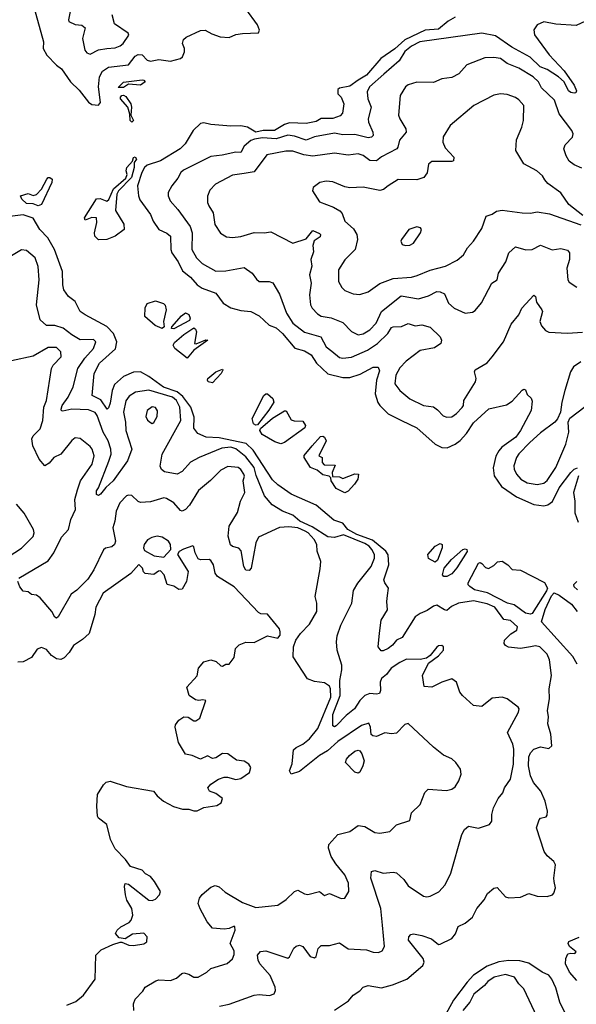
# Model space of a CAD drawing. Extents: x 1839239 to 1929705, y 762242 to 910352.
# Tile 254 of 256: x 1887094 to 1890418, y 851613 to 857486. Entities that reach past the tile are written whole.
import ezdxf

# ---------------------------------------------------------------- set-up
doc = ezdxf.new("R2010")
doc.units = 0

msp = doc.modelspace()

# ---------------------------------------------------------------- linework, layer by layer
at = {"layer": '0CON10XD'}
for points in [[(1887181.1, 857555), (1887235.8, 857355), (1887234.4, 857315), (1887257.5, 857275), (1887313.9, 857215), (1887343.2, 857193.2), (1887397.1, 857115), (1887450, 857065), (1887505, 856994.4), (1887525, 856980), (1887564.2, 856975.8), (1887576.8, 856993.2), (1887564.8, 857085), (1887570.6, 857145), (1887589.9, 857180.1), (1887625, 857202.4), (1887745, 857216.2), (1887785, 857269.4), (1887801.8, 857278.2), (1887826, 857276), (1887855.6, 857245.6), (1887875, 857239.6), (1887925, 857249.2), (1887995, 857239.7), (1888055, 857254.7), (1888065.9, 857265), (1888078.2, 857295), (1888078.2, 857315), (1888065.9, 857345), (1888072.3, 857367.7), (1888087.7, 857382.3), (1888175, 857422.8), (1888202.9, 857422.9), (1888241.4, 857401.4), (1888292.5, 857385), (1888345, 857380.9), (1888385, 857397.1), (1888425, 857404), (1888521.2, 857408.8), (1888525.9, 857424.1), (1888513.6, 857455), (1888445, 857550.6)], [(1887401.6, 857565), (1887385.4, 857485), (1887388.5, 857475), (1887425, 857456.9), (1887465, 857454), (1887485, 857437.5), (1887469.2, 857375), (1887484.3, 857305), (1887495, 857288), (1887515, 857281.1), (1887565, 857305.8), (1887615.5, 857314.5), (1887665, 857318.8), (1887695, 857330.5), (1887712.2, 857345), (1887746.4, 857393.6), (1887743.1, 857405), (1887661.2, 857461.2), (1887647.2, 857515)], [(1889695, 857502.2), (1889652.2, 857477.8), (1889595, 857429), (1889515, 857424.6), (1889394.2, 857365.8), (1889335, 857313.2), (1889251.8, 857255), (1889165.5, 857154.5), (1889115, 857126.5), (1889065, 857089.1), (1889005, 857077.7), (1888995, 857070.8), (1888993.5, 857045), (1889015, 857023.3), (1889029.8, 856985), (1889021.9, 856928.1), (1889007.7, 856912.3), (1888963.6, 856896.4), (1888895, 856896.1), (1888865, 856878.9), (1888805, 856866.2), (1888705, 856870.7), (1888675, 856861.3), (1888615, 856826.1), (1888547.4, 856825), (1888505, 856814.6), (1888455, 856844.2), (1888415, 856853.2), (1888355, 856851.2), (1888235, 856861.5), (1888195, 856871.4), (1888175, 856867.1), (1888130, 856825), (1888081.8, 856745), (1888053.6, 856715), (1887935, 856644.6), (1887855, 856618.3), (1887840.2, 856605), (1887824.3, 856575.7), (1887797.8, 856495), (1887803.2, 856435), (1887811.5, 856411.5), (1887875.9, 856325), (1887891.9, 856285), (1887925, 856235.6), (1887973.2, 856213.2), (1887994.5, 856195), (1887996, 856116), (1888002.1, 856095), (1888041.3, 856041.3), (1888067.3, 855987.3), (1888115, 855949.7), (1888155, 855904.1), (1888184.4, 855885.6), (1888265.9, 855855.9), (1888310, 855795), (1888355, 855767.7), (1888415, 855751.3), (1888475, 855746.5), (1888525, 855720.6), (1888584.4, 855665), (1888625, 855647.4), (1888664.4, 855615), (1888737.7, 855527.7), (1888795, 855511.8), (1888835, 855486.4), (1888867.1, 855437.1), (1888934.1, 855374.1), (1889025, 855352.5), (1889065, 855352.2), (1889128.1, 855371.9), (1889205, 855414.3), (1889235, 855413.8), (1889242.3, 855392.3), (1889225.9, 855335), (1889218, 855255), (1889233.4, 855203.4), (1889245, 855184.6), (1889295.7, 855135.7), (1889375.3, 855095.3)], [(1890525, 857501.9), (1890417.8, 857452.2), (1890295, 857459), (1890225, 857472.8), (1890184.5, 857455), (1890163.8, 857425), (1890168.7, 857395), (1890255.8, 857275.8), (1890345, 857181.2), (1890406, 857095), (1890418.7, 857061.3), (1890415, 857050), (1890405, 857047.1), (1890385, 857051.2), (1890371.5, 857061.5), (1890346, 857116), (1890312.1, 857145), (1890245, 857190), (1890202.5, 857205), (1890143.5, 857263.5), (1890032.7, 857322.7), (1889935, 857390.7), (1889855, 857406.2), (1889484.2, 857355), (1889435, 857328.2), (1889395, 857296), (1889360.1, 857239.9), (1889268.3, 857161.7), (1889182.9, 857085), (1889168.7, 857055), (1889172.4, 857015), (1889192.9, 856965), (1889175.4, 856895), (1889177.8, 856875), (1889203.9, 856815), (1889204.4, 856795), (1889195.3, 856784.7), (1889175, 856781.6), (1889095, 856800.5), (1889025, 856800), (1888975, 856808.8), (1888855, 856786.9), (1888805, 856768.4), (1888735, 856791.5), (1888695, 856797.1), (1888625, 856775.5), (1888545, 856781), (1888496.7, 856773.3), (1888474.1, 856765.9), (1888435, 856732.5), (1888415, 856694.4), (1888385, 856695.5), (1888302.7, 856677.3), (1888235, 856670), (1888072.2, 856587.8), (1888057.1, 856575), (1888039.1, 856540.9), (1888002.2, 856495), (1887982, 856455), (1887982, 856435), (1887992.5, 856405), (1888038.9, 856355), (1888112.4, 856252.4), (1888124, 856214), (1888123.2, 856115), (1888149.6, 856065), (1888185, 856032.5), (1888265, 855985.5), (1888325, 855988), (1888435, 856008.6), (1888483.6, 855973.6), (1888507.6, 855937.6), (1888523.8, 855925), (1888585, 855925.2), (1888605.8, 855915.8), (1888645, 855848.6), (1888686.8, 855735), (1888725.6, 855675.6), (1888795, 855623.2), (1888892.5, 855595), (1888925, 855534.5), (1888959, 855509), (1889005, 855470.3), (1889025, 855466.4), (1889075, 855473.5), (1889170.4, 855515), (1889230.4, 855555), (1889293.1, 855615), (1889315, 855650), (1889325, 855654.5), (1889374.5, 855655.5), (1889415, 855674.4), (1889455, 855659.6), (1889495, 855666.4), (1889545, 855652), (1889604.3, 855595), (1889612.9, 855575), (1889608.6, 855555), (1889570.5, 855529.5), (1889485, 855512.5), (1889401.7, 855448.3), (1889365, 855408.9), (1889339.8, 855365), (1889335.5, 855315), (1889365, 855274.4), (1889424.1, 855224.1), (1889505, 855185.5), (1889565, 855175.9), (1889589.8, 855159.8), (1889622.4, 855122.4), (1889645, 855115.5), (1889675, 855116.9), (1889703.4, 855136.6), (1889736.9, 855173.1), (1889743.8, 855185), (1889746.4, 855215), (1889815.5, 855325), (1889819.5, 855345), (1889810.5, 855385), (1889815, 855398), (1889885, 855440), (1889916.7, 855475), (1889983.3, 855565), (1890030, 855670), (1890074.5, 855725.5), (1890092.9, 855765), (1890165, 855843.8), (1890173.8, 855835), (1890181.4, 855801.4), (1890213.1, 855755), (1890215.6, 855745), (1890200.4, 855685), (1890209.8, 855659.8), (1890235, 855631.4), (1890255, 855623.1), (1890365.8, 855615.8), (1890455, 855621.9)], [(1890451.5, 856601.5), (1890405, 856620), (1890375, 856642.9), (1890356.7, 856675), (1890343.2, 856716.8), (1890351.1, 856738.9), (1890395.5, 856785), (1890398.5, 856805), (1890391.5, 856825), (1890316.2, 856925), (1890287, 857007), (1890210.8, 857080.8), (1890192.5, 857115), (1890161.5, 857145), (1890075, 857197.9), (1890005, 857225.8), (1889965, 857254.6), (1889925, 857260.8), (1889871.4, 857258.6), (1889765, 857217.8), (1889716, 857164), (1889675, 857141.8), (1889615, 857133.8), (1889565, 857112.2), (1889466.6, 857113.4), (1889415, 857098.6), (1889398.8, 857085), (1889366.7, 857035), (1889357.3, 856917.3), (1889364.1, 856895), (1889401.1, 856835), (1889402.5, 856815), (1889362.3, 856767.7), (1889353.1, 856725), (1889345.5, 856715), (1889255, 856667.7), (1889225, 856643.8), (1889185, 856645.4), (1889145, 856676.2), (1889115, 856685.3), (1889055, 856677.9), (1888975, 856690.4), (1888845, 856673.1), (1888791, 856681), (1888725, 856701.4), (1888682.9, 856702.9), (1888569.4, 856680.6), (1888495, 856578.2), (1888435, 856567.8), (1888365, 856559.6), (1888264.2, 856505), (1888230, 856470), (1888215.5, 856434.5), (1888216.4, 856396.4), (1888223.3, 856375), (1888249.4, 856335), (1888259.5, 856265), (1888293.1, 856213.1), (1888330, 856190), (1888365, 856186.4), (1888415, 856192.1), (1888495, 856216.7), (1888554.5, 856214.5), (1888595, 856220), (1888725, 856152.9), (1888805, 856178.2), (1888845, 856229.4), (1888885, 856210.9), (1888890.3, 856205), (1888889, 856191), (1888853.8, 856166.2), (1888845, 856140), (1888848.2, 856101.8), (1888832.2, 856055), (1888839.5, 856015), (1888824.6, 855964.6), (1888835.4, 855915), (1888824.4, 855845), (1888831.2, 855785), (1888840.5, 855765), (1888872.3, 855732.3), (1888895, 855717.1), (1888955, 855708.5), (1889025, 855679.1), (1889075.3, 855625.3), (1889116.5, 855606.5), (1889145, 855612.8), (1889185, 855635.4), (1889222.9, 855675), (1889255.2, 855744.8), (1889371.4, 855838.6), (1889475, 855821.3), (1889535, 855839.6), (1889585, 855863.9), (1889605, 855863.6), (1889630.8, 855850.8), (1889655.7, 855795), (1889688, 855765), (1889755, 855735.8), (1889798.8, 855741.2), (1889815, 855751.2), (1889852.1, 855797.9), (1889914.3, 855915), (1889946.1, 855933.9), (1889953.6, 855975), (1889997.4, 856042.6), (1890014.5, 856095.5), (1890055, 856131.4), (1890115.8, 856114.2), (1890155, 856115.7), (1890205, 856140.5), (1890273.2, 856113.2), (1890325, 856120.5), (1890365, 856112), (1890377.1, 856095), (1890377.3, 856055), (1890361.8, 856005), (1890367.1, 855935), (1890375, 855921.2), (1890421.7, 855891.7)], [(1887681.7, 857081.7), (1887715, 857113.1), (1887825, 857126.6), (1887836, 857125), (1887842.9, 857115), (1887815, 857095.4), (1887745, 857101.8), (1887715, 857082.5), (1887681.7, 857081.7)], [(1887765, 856874.4), (1887753.8, 856885), (1887752.5, 856922.5), (1887740, 856965), (1887696.9, 857015), (1887696.4, 857025), (1887705, 857033.6), (1887715, 857035.9), (1887728.3, 857028.3), (1887757.5, 856985), (1887761.8, 856965), (1887757.5, 856917.5), (1887774.2, 856885), (1887765, 856874.4)], [(1890457.3, 856317.3), (1890373.6, 856383.6), (1890325, 856454), (1890248.7, 856508.7), (1890230.9, 856530.9), (1890215.5, 856555), (1890181.5, 856585), (1890105, 856625.6), (1890057.5, 856705), (1890060.5, 856769.5), (1890092.2, 856845), (1890102.5, 856885), (1890104.2, 856975), (1890075, 857009.2), (1890055, 857022.9), (1890005, 857039.2), (1889965, 857043.1), (1889925, 857035.6), (1889806.2, 856975), (1889665.7, 856854.3), (1889623.2, 856786.8), (1889620.8, 856755), (1889635, 856722.5), (1889687, 856667), (1889685.7, 856644.3), (1889675, 856640), (1889555, 856641.1), (1889535.8, 856625), (1889527, 856573), (1889507.5, 856545), (1889465, 856531.9), (1889355, 856532.2), (1889294.7, 856495.3), (1889266.2, 856473.8), (1889245, 856466.5), (1889145, 856488.1), (1889065, 856484.2), (1889035, 856488.6), (1888965, 856519.2), (1888925, 856522.9), (1888887.5, 856515), (1888847.5, 856485), (1888843.3, 856465), (1888885, 856400), (1888968.2, 856368.2), (1889006.5, 856346.5), (1889019.8, 856329.8), (1889035.7, 856285), (1889088.6, 856238.6), (1889108.6, 856205), (1889111.9, 856175), (1889096.7, 856115), (1889036.6, 856053.4), (1888998.1, 855995), (1888998.5, 855925), (1889018.3, 855888.3), (1889035, 855871.1), (1889085, 855850.9), (1889125, 855846.4), (1889175, 855862.3), (1889245, 855912.9), (1889325, 855942), (1889435, 855951.2), (1889468.7, 855961.3), (1889545, 855991.2), (1889636.2, 856015), (1889707.4, 856052.6), (1889745.5, 856084.5), (1889768.6, 856125), (1889805, 856166), (1889855, 856240.8), (1889880, 856315), (1889915, 856325.7), (1889941.2, 856345), (1889975, 856349.7), (1890095, 856333.3), (1890145, 856331.9), (1890185, 856340.6), (1890258.9, 856328.9), (1890445, 856262.9)], [(1887565, 856173.1), (1887542.2, 856195), (1887541.4, 856215), (1887555.8, 856275.8), (1887552.5, 856305), (1887526.1, 856306.1), (1887485, 856290), (1887482, 856305), (1887553.3, 856416.7), (1887575, 856419.8), (1887615, 856404.7), (1887626.7, 856413.3), (1887655, 856477.5), (1887729.1, 856540.9), (1887736.3, 856563.7), (1887730.4, 856585), (1887734.6, 856605), (1887767.5, 856642.5), (1887774.4, 856665), (1887785, 856668.9), (1887792.5, 856655), (1887777.1, 856635), (1887778.4, 856605), (1887761.8, 856545), (1887684.6, 856465.4), (1887675.5, 856445), (1887667.5, 856347.5), (1887717.1, 856267.1), (1887718.9, 856235), (1887665, 856195.5), (1887615, 856174.2), (1887565, 856173.1)], [(1887205, 856375.4), (1887175, 856388.5), (1887135, 856390), (1887107.8, 856415), (1887100, 856435), (1887145, 856448.8), (1887175, 856436.7), (1887195, 856443.3), (1887225, 856476), (1887256.7, 856535), (1887265, 856544.4), (1887275, 856545.3), (1887287.7, 856535), (1887287.3, 856515), (1887225, 856383.5), (1887205, 856375.4)], [(1888975, 851578.6), (1889057.4, 851632.6), (1889085, 851667.5), (1889126.3, 851693.7), (1889145, 851714.3), (1889175, 851724.3), (1889255, 851710.4), (1889321.2, 851728.8), (1889406.6, 851763.4), (1889501.5, 851845), (1889509.3, 851865), (1889503.5, 851885), (1889415.7, 851995), (1889418.6, 852015), (1889430, 852030), (1889445, 852033.8), (1889495, 852023.8), (1889552.7, 852002.7), (1889595, 851970), (1889605, 851970.8), (1889674.5, 852005.5), (1889696.8, 852033.2), (1889712.9, 852077.1), (1889753.6, 852096.4), (1889798, 852132), (1889824, 852185), (1889867.1, 852235), (1889887, 852273), (1889925, 852306), (1889945, 852309.2), (1889995, 852254.4), (1890015, 852247.1), (1890085, 852252.5), (1890135, 852273.1), (1890185, 852257.1), (1890245, 852256), (1890275, 852266.2), (1890284.2, 852275.8), (1890293, 852307), (1890285.7, 852345), (1890283.3, 852365), (1890294.5, 852445), (1890283.5, 852465), (1890245, 852498.5), (1890225.5, 852525), (1890180.5, 852665), (1890196.1, 852713.9), (1890205, 852722.5), (1890238.3, 852731.7), (1890245, 852740), (1890246, 852765), (1890232.9, 852825), (1890207.1, 852885), (1890163.3, 852935), (1890144.8, 852974.8), (1890131.9, 853035), (1890135, 853088), (1890145, 853112.9), (1890165, 853135.5), (1890205, 853148.6), (1890255, 853138.1), (1890272.9, 853155), (1890266.8, 853225), (1890249.1, 853285), (1890251.6, 853328.4), (1890246.1, 853365), (1890257.7, 853435), (1890256.1, 853495), (1890270, 853575), (1890257.6, 853667.6), (1890245, 853700.5), (1890200, 853745), (1890175, 853750.9), (1890145, 853744.7), (1890085, 853734.6), (1890013.3, 853743.3), (1889995, 853752.5), (1889987.1, 853765), (1889989.4, 853785), (1890027.6, 853822.4), (1890063.9, 853845), (1890067.9, 853865), (1890025, 853903.1), (1889985, 853907.5), (1889931.6, 853981.6), (1889885, 854002.1), (1889805, 854019.7), (1889715, 854004.8), (1889673.5, 853986.5), (1889645, 853962.7), (1889630.8, 853965), (1889585, 853993.3), (1889565, 853988.5), (1889528.4, 853961.6), (1889485, 853944.5), (1889455.5, 853925), (1889378.3, 853801.7), (1889344.8, 853785.2), (1889320.4, 853755), (1889295, 853735.4), (1889265, 853721.4), (1889252, 853722), (1889235.7, 853745), (1889243.1, 853826.9), (1889253.8, 853905), (1889291.3, 853965), (1889286.2, 854015), (1889291.1, 854051.1), (1889296.9, 854095), (1889275, 854126), (1889269.2, 854145), (1889299, 854235), (1889294.8, 854294.8), (1889281.6, 854315), (1889200.9, 854380.9), (1889107, 854415), (1889054.3, 854444.3), (1889025, 854483), (1888971.2, 854501.2), (1888865, 854590.5), (1888715, 854656.7), (1888635, 854711.1), (1888605, 854741.3), (1888489.1, 854919.1), (1888447.2, 854957.2), (1888285, 854992.3), (1888208, 854995), (1888157.7, 855017.7), (1888135, 855048.8), (1888136.1, 855115), (1888117.2, 855175), (1888068.8, 855238.8), (1888035, 855266.3), (1887953.8, 855293.8), (1887865, 855358.5), (1887815.8, 855385), (1887775, 855383.8), (1887715, 855358.6), (1887660.9, 855309.1), (1887647.4, 855275), (1887635, 855198.1), (1887625, 855170), (1887616.5, 855163.5), (1887578.5, 855218.5), (1887527.8, 855245), (1887539.1, 855375), (1887571.9, 855438.1), (1887667.3, 855522.7), (1887674, 855565), (1887653.7, 855615), (1887615, 855656.1), (1887485, 855726), (1887455, 855745.6), (1887425, 855805.8), (1887385.5, 855835.5), (1887357.8, 855875), (1887351.2, 855905), (1887349.5, 855985), (1887302.4, 856115), (1887263.2, 856185), (1887214, 856234), (1887175, 856301.6), (1887115, 856321.3), (1887035, 856313.1)], [(1889398.3, 856138.3), (1889425, 856141.4), (1889445, 856154), (1889487.5, 856215), (1889493.8, 856235), (1889487.5, 856245), (1889465, 856250.8), (1889417.5, 856235), (1889374.3, 856175.7), (1889371.2, 856165), (1889377.5, 856145), (1889398.3, 856138.3)], [(1889365, 853651.1), (1889312.8, 853617.2), (1889285, 853580.7), (1889254.4, 853555.6), (1889247.1, 853535), (1889249.2, 853485), (1889243, 853467), (1889225, 853461.8), (1889185, 853467.3), (1889154.5, 853455), (1889124.6, 853425), (1889093.3, 853375), (1889044.5, 853335), (1888985, 853273.1), (1888975, 853267.5), (1888964.4, 853274.4), (1888965, 853341.2), (1889007.8, 853455), (1889005.2, 853544.8), (1889017.3, 853607.3), (1889017.9, 853635), (1888989.2, 853725), (1888985.3, 853775), (1888990.2, 853809.8), (1889011.8, 853875), (1889078.5, 854005), (1889088.3, 854081.7), (1889114.4, 854125), (1889193.5, 854225), (1889213.2, 854275), (1889212.5, 854295), (1889197, 854325), (1889180.7, 854345), (1889155, 854361.5), (1889027.4, 854412.6), (1888975, 854397.5), (1888935, 854400.6), (1888841.2, 854461.2), (1888766.9, 854495), (1888725, 854531.1), (1888663.9, 854553.9), (1888602.1, 854592.1), (1888555.6, 854645), (1888506.7, 854766.7), (1888494.8, 854815), (1888445, 854879.5), (1888385, 854926.2), (1888354.6, 854935.4), (1888300.7, 854929.3), (1888165.4, 854874.6), (1888115, 854847.5), (1888065, 854792), (1888035, 854774.4), (1887958.9, 854788.9), (1887942.2, 854802.2), (1887933.7, 854823.7), (1887944.6, 854895), (1888056.9, 855095), (1888051.2, 855175), (1888030, 855215), (1888006.2, 855235), (1887865, 855276.6), (1887786.5, 855263.5), (1887749, 855241), (1887727.5, 855212.5), (1887715.3, 855145.3), (1887726.4, 855085), (1887727.7, 855035), (1887763.4, 854923.4), (1887739, 854855), (1887652.7, 854735), (1887609.5, 854695), (1887578, 854655), (1887565, 854648), (1887553.2, 854653.2), (1887553.1, 854675), (1887565.6, 854694.4), (1887627.7, 854852.3), (1887641.6, 854895), (1887638.4, 854925), (1887622.3, 854975), (1887592.6, 855025), (1887557.6, 855125), (1887545, 855142.8), (1887505, 855158.7), (1887405, 855163.9), (1887351.1, 855151.1), (1887345, 855152), (1887342.5, 855162.5), (1887347.6, 855185), (1887384, 855235), (1887414.7, 855295.3), (1887441.4, 855405), (1887483.8, 855466.2), (1887536.2, 855525), (1887550, 855565), (1887535, 855578.2), (1887455, 855577.1), (1887405, 855606.5), (1887355, 855646.2), (1887305, 855661.3), (1887255, 855661.5), (1887217.1, 855695), (1887194.5, 855785), (1887211.2, 855935), (1887205, 856013.3), (1887187.3, 856065), (1887135, 856110), (1887105, 856112.5), (1887045, 856078.2)], [(1887945, 855643.3), (1887903, 855663), (1887841.8, 855715), (1887843.1, 855766.9), (1887855, 855794.2), (1887905, 855810), (1887953.6, 855793.6), (1887963.6, 855783.6), (1887968.8, 855755), (1887953.3, 855685), (1887957.5, 855655), (1887945, 855643.3)], [(1888015, 855642), (1888000, 855645), (1888002.5, 855655), (1888060.6, 855719.4), (1888085, 855737.8), (1888105, 855727.5), (1888112.9, 855705), (1888108.5, 855691.5), (1888015, 855642)], [(1888095, 855468), (1888020, 855525), (1888010, 855545), (1888019.4, 855560.6), (1888075, 855609.2), (1888135, 855647.5), (1888145, 855640), (1888150, 855625), (1888137.5, 855555), (1888148.3, 855551.7), (1888205, 855577.1), (1888217.5, 855575), (1888134.3, 855515.7), (1888095, 855468)], [(1887090, 854155), (1887265, 854257.9), (1887297.9, 854305), (1887345, 854399.2), (1887386, 854445), (1887399.7, 854505), (1887428.3, 854565), (1887424.2, 854625), (1887438.7, 854681.3), (1887458.2, 854735), (1887527.2, 854835), (1887540, 854885), (1887527.8, 854925), (1887515, 854940), (1887455, 854988), (1887425, 854991.2), (1887405, 854976.2), (1887340.8, 854895), (1887299.2, 854875), (1887269.8, 854840.2), (1887245, 854824), (1887210, 854865), (1887172.9, 854945), (1887166.4, 854986.4), (1887175.7, 855004.3), (1887216.7, 855045), (1887231.8, 855095), (1887239.5, 855175), (1887254.7, 855215), (1887284, 855406), (1887294.4, 855425), (1887341.2, 855475), (1887339.2, 855505), (1887315, 855531.5), (1887265, 855531.5), (1887175, 855479.1), (1887045, 855451.1)], [(1890445, 855445.5), (1890400.4, 855415), (1890384.2, 855385.8), (1890350.4, 855275), (1890330.9, 855205), (1890324.4, 855145.6), (1890306, 855105), (1890289.2, 855085), (1890205, 855022.7), (1890140.8, 854965), (1890074.1, 854895.9), (1890062, 854875), (1890045.6, 854825.6), (1890046.2, 854805), (1890061.1, 854775), (1890086.4, 854745), (1890124.3, 854724.3), (1890185, 854713.1), (1890225, 854722.3), (1890245, 854737.3), (1890296.4, 854815), (1890355.3, 854955), (1890373.6, 855025), (1890368.6, 855085), (1890380, 855110), (1890471.8, 855178.2)], [(1888245, 855319.3), (1888220.5, 855325), (1888215.5, 855335), (1888218.9, 855345), (1888265, 855385.6), (1888305, 855402.5), (1888307.5, 855395), (1888297.5, 855375), (1888245, 855319.3)], [(1889375.3, 855095.3), (1889465, 855051.8), (1889575, 854953.2), (1889615, 854933.8), (1889647.1, 854932.9), (1889695, 854953.5), (1889725, 854976.4), (1889761.9, 855018.1), (1889805, 855082.2), (1889895, 855164.4), (1890001.2, 855188.8), (1890035, 855211.2), (1890095, 855276.2), (1890105, 855282.5), (1890115, 855277.5), (1890125, 855250), (1890148.3, 855228.3), (1890155, 855210), (1890147.8, 855155), (1890084.7, 855035), (1890057.5, 854995), (1889974.4, 854935.6), (1889955, 854914.5), (1889937.9, 854882.1), (1889922.1, 854812.1), (1889926.8, 854765), (1889971.3, 854701.3), (1890060.8, 854640.8), (1890165, 854595.2), (1890225, 854586.8), (1890247.8, 854592.2), (1890275, 854612.5), (1890315, 854693.4), (1890385, 854785.7), (1890405, 854805.7), (1890425, 854813.3)], [(1888505, 855066.7), (1888490, 855075), (1888483.6, 855106.4), (1888551.8, 855245), (1888564.8, 855255.2), (1888575, 855254.2), (1888606.9, 855226.9), (1888612, 855205), (1888583, 855157), (1888515, 855068.8), (1888505, 855066.7)], [(1887885, 855076.7), (1887895, 855083.3), (1887915, 855120), (1887916.4, 855153.6), (1887905, 855173.1), (1887885, 855177.5), (1887854.7, 855155.3), (1887848.6, 855118.6), (1887858.3, 855098.3), (1887875, 855083.3), (1887885, 855076.7)], [(1888653.1, 854956.9), (1888618.7, 854968.7), (1888542, 855012), (1888527.8, 855035), (1888531.7, 855048.3), (1888605, 855108.9), (1888675, 855153.8), (1888685, 855152.5), (1888715, 855098.8), (1888732.7, 855092.7), (1888785, 855091.4), (1888802, 855065), (1888798, 855052), (1888675, 854963.3), (1888653.1, 854956.9)], [(1889035, 854663.8), (1888985, 854690.6), (1888954.4, 854735), (1888952.5, 854752.5), (1888943, 854763), (1888905, 854772), (1888870, 854800), (1888830, 854815), (1888793.3, 854875), (1888793.9, 854886.1), (1888840, 854945), (1888890.9, 854999.1), (1888905, 855001.1), (1888915, 854995.6), (1888924.3, 854975), (1888880, 854885), (1888900, 854875), (1888900, 854845), (1888911.7, 854831.7), (1888978.3, 854828.3), (1888960, 854785), (1888961.7, 854761.7), (1889005, 854760), (1889025, 854750), (1889095, 854778), (1889117.5, 854775), (1889114.2, 854745), (1889093.3, 854715), (1889056.5, 854673.5), (1889035, 854663.8)], [(1887775.6, 851575), (1887774.3, 851615), (1887785, 851644.2), (1887829.6, 851690.4), (1887844.7, 851715.3), (1887907.3, 851752.7), (1887925, 851759.2), (1887995, 851754.4), (1888031.3, 851768.7), (1888062.9, 851797.1), (1888075, 851799.5), (1888105, 851791.6), (1888135, 851774.7), (1888160, 851775), (1888212, 851805), (1888235, 851825.6), (1888333.1, 851856.9), (1888365, 851884.4), (1888375, 851910), (1888375, 851932.5), (1888351.9, 851975), (1888381.1, 852055), (1888378.8, 852075), (1888375, 852078.8), (1888344.6, 852065.4), (1888315, 852061.4), (1888245, 852067.1), (1888213.8, 852103.8), (1888172.8, 852182.8), (1888159.7, 852215), (1888167.4, 852245), (1888185, 852268.4), (1888235, 852312.1), (1888261.8, 852321.8), (1888285, 852313.6), (1888322.1, 852282.1), (1888425, 852220.6), (1888505, 852190.6), (1888635, 852204.2), (1888685, 852238), (1888735, 852285.8), (1888755, 852294), (1888795, 852272), (1888815, 852268), (1888885, 852285.8), (1888915, 852261.4), (1888945, 852273.8), (1889015, 852244.2), (1889035, 852246), (1889060.6, 852285), (1889058.6, 852335), (1889036.4, 852385), (1888981.3, 852451.3), (1888954.7, 852494.7), (1888938.5, 852545), (1888940.9, 852565), (1888995, 852625.5), (1889065, 852643.3), (1889115, 852679.4), (1889155, 852673.3), (1889215, 852637.5), (1889245.8, 852634.2), (1889305, 852643.8), (1889345, 852682.5), (1889425, 852710), (1889434, 852755), (1889485, 852803.8), (1889514.5, 852875.5), (1889534.5, 852895.5), (1889642.1, 852887.9), (1889675, 852896), (1889695, 852910), (1889717.5, 852945), (1889731.2, 852985), (1889726.7, 853015), (1889698.8, 853055), (1889675, 853076.2), (1889625, 853098.8), (1889565.9, 853145.9), (1889415, 853287.5), (1889395, 853282.5), (1889345, 853229.2), (1889315, 853225.6), (1889275, 853233.1), (1889225, 853211.1), (1889203.6, 853213.6), (1889192.4, 853222.4), (1889188.8, 853265), (1889178.8, 853288.8), (1889135, 853276.8), (1888995, 853181.3), (1888931.9, 853125), (1888884, 853096), (1888765, 853002.1), (1888715, 852985.6), (1888706.5, 853005), (1888722.2, 853047.8), (1888730.2, 853129.8), (1888744.6, 853145), (1888785.3, 853164.7), (1888825, 853196.5), (1888875, 853257.6), (1888953.3, 853445), (1888951.2, 853495), (1888945, 853510), (1888915, 853529.6), (1888855, 853538), (1888813.1, 853555), (1888727.5, 853685), (1888730, 853745), (1888743.3, 853785), (1888770.6, 853825), (1888825, 853881.1), (1888868.2, 853955), (1888868.4, 854005), (1888859.5, 854045), (1888889.4, 854210.6), (1888892.5, 854255), (1888870.9, 854315), (1888869.1, 854355), (1888852.8, 854385), (1888817.1, 854425), (1888799.1, 854435), (1888755, 854455.5), (1888701.8, 854461.8), (1888645, 854456.8), (1888521.4, 854398.6), (1888504.8, 854365.2), (1888476.2, 854213.8), (1888465, 854199.7), (1888445, 854201.8), (1888432.5, 854225), (1888417.1, 854317.1), (1888403.3, 854333.3), (1888364.6, 854344.6), (1888353.8, 854353.8), (1888339.4, 854405), (1888345.8, 854465), (1888394.3, 854545.7), (1888413.9, 854615), (1888439.7, 854665), (1888428.6, 854735), (1888436.5, 854763.5), (1888432.8, 854775), (1888415, 854803.1), (1888400, 854815), (1888338.3, 854821.7), (1888295, 854799.5), (1888233.3, 854736.7), (1888161.3, 854678.7), (1888109.2, 854590.8), (1888085, 854564.2), (1888065, 854554.2), (1888055, 854557.5), (1888014.1, 854604.1), (1887970.8, 854630.8), (1887955, 854633.2), (1887875, 854610.8), (1887816.6, 854606.6), (1887802.3, 854612.3), (1887765, 854648.5), (1887745, 854650.5), (1887732.5, 854645), (1887691.5, 854605), (1887670, 854555), (1887662.4, 854495), (1887650.4, 854455), (1887666, 854375), (1887660.4, 854355), (1887645, 854340.9), (1887606.9, 854333.1), (1887595, 854324.3), (1887537.5, 854205), (1887502, 854148), (1887435, 854082.5), (1887401.6, 854058.4), (1887325, 853923.8), (1887315, 853916.2), (1887305, 853921.2), (1887286.2, 853955), (1887217.3, 854037.3), (1887195, 854052.5), (1887165, 854056.7), (1887145, 854073.3), (1887115, 854077.5), (1887095, 854102.5), (1887083.3, 854135)], [(1890430.8, 854765), (1890401.9, 854665), (1890410, 854615), (1890410, 854545), (1890428.8, 854488.8)], [(1887025, 854281.1), (1887105, 854334.4), (1887175, 854402.5), (1887181.2, 854425), (1887176.7, 854445), (1887122, 854542), (1887075, 854596)], [(1887955, 854280), (1887996.4, 854325), (1887994.7, 854355), (1887983.9, 854375), (1887945, 854398.6), (1887915, 854404.6), (1887882.7, 854397.3), (1887857, 854383), (1887836.9, 854355), (1887834.4, 854335), (1887840.6, 854320.6), (1887898, 854288), (1887955, 854280)], [(1887375, 851607.8), (1887430, 851630), (1887475, 851667.5), (1887545, 851763.3), (1887549.1, 851905), (1887581.5, 851938.5), (1887650.2, 851969.8), (1887695, 851982.5), (1887705, 851983.8), (1887745.7, 851965.7), (1887775, 851963.3), (1887835, 851973.3), (1887852.9, 851985), (1887855.4, 852015.4), (1887835, 852036.7), (1887768.8, 852031.2), (1887723.3, 852003.3), (1887689.3, 852009.3), (1887667.5, 852035), (1887676.2, 852055), (1887698, 852075), (1887748.5, 852101.5), (1887760.8, 852115), (1887770.6, 852145), (1887764.6, 852184.6), (1887735, 852234), (1887725.6, 852265), (1887720.8, 852315), (1887725, 852332.5), (1887745, 852328.6), (1887865, 852233.9), (1887885, 852232.2), (1887905, 852238.9), (1887930, 852265), (1887934.5, 852285), (1887899.4, 852345), (1887875, 852374.3), (1887845, 852391.1), (1887825, 852413.1), (1887757.1, 852435), (1887726.5, 852476.5), (1887665, 852540), (1887637.5, 852595), (1887615.6, 852685), (1887565, 852724), (1887560, 852735), (1887554.6, 852795), (1887559.5, 852865), (1887595, 852922.5), (1887611.7, 852938.3), (1887635, 852943.8), (1887731.3, 852911.3), (1887894, 852884), (1887915, 852856.7), (1887952.5, 852825), (1888013, 852793), (1888067.3, 852777.3), (1888105, 852776), (1888135, 852767.5), (1888155, 852767.5), (1888195, 852786), (1888271.7, 852798.3), (1888296.7, 852815), (1888305, 852840), (1888265, 852870), (1888227.5, 852885), (1888217.5, 852905), (1888236.2, 852925), (1888281.2, 852955), (1888315, 852967.8), (1888335, 852968.6), (1888385, 852954.2), (1888415, 852959.2), (1888465.8, 852995), (1888474, 853025), (1888463.3, 853045), (1888435, 853063.3), (1888388.3, 853068.3), (1888337, 853107), (1888305, 853109.4), (1888265, 853083.1), (1888245, 853079.4), (1888215, 853094.5), (1888175, 853075.5), (1888125, 853096.9), (1888084.3, 853104.3), (1888042, 853175), (1888022, 853265), (1888025, 853280), (1888045, 853306.7), (1888075, 853326.7), (1888100, 853325), (1888135, 853303.3), (1888145.9, 853304.1), (1888169.7, 853320.3), (1888205.7, 853425), (1888188.8, 853428.8), (1888165, 853424.1), (1888145, 853428.3), (1888106.9, 853455), (1888092.9, 853505), (1888155, 853573.1), (1888161.4, 853618.6), (1888194.6, 853655.4), (1888235, 853668.4), (1888266.8, 853656.8), (1888295, 853632.2), (1888305, 853630), (1888325, 853642), (1888345, 853641.2), (1888375, 853682), (1888382.9, 853735), (1888405, 853757.9), (1888445, 853773.1), (1888495, 853771.1), (1888575, 853811.2), (1888635, 853797.5), (1888649.3, 853815), (1888650.8, 853835), (1888645, 853852.5), (1888575, 853940), (1888535, 853941.2), (1888519.5, 853949.5), (1888375, 854102.5), (1888275.7, 854165), (1888261.9, 854185), (1888252.5, 854235), (1888235, 854260.6), (1888225, 854266.5), (1888175, 854264.2), (1888159.2, 854269.2), (1888142.9, 854305), (1888135, 854342.5), (1888128.1, 854348.1), (1888071.7, 854328.3), (1888047.1, 854312.9), (1888037.1, 854295), (1888100, 854195), (1888091.2, 854135), (1888065, 854090), (1888045, 854087.5), (1888015, 854107.5), (1887975, 854117.5), (1887957.1, 854175), (1887935, 854198), (1887922.9, 854197.1), (1887895, 854177.5), (1887843, 854183), (1887833, 854193), (1887827.5, 854215), (1887805, 854236.7), (1887757.9, 854182.1), (1887593.8, 854065), (1887549.1, 853980.9), (1887542.7, 853937.3), (1887510, 853825), (1887470.5, 853789.5), (1887415, 853752.9), (1887389.3, 853710.7), (1887360.6, 853679.4), (1887340.5, 853669.5), (1887315, 853673.5), (1887284.3, 853694.3), (1887255, 853729.1), (1887225, 853741.1), (1887199.4, 853730.6), (1887165, 853681.5), (1887115, 853655.5), (1887083.4, 853653.4)], [(1889575, 854250.6), (1889535, 854272.7), (1889531.5, 854295), (1889574.7, 854345.3), (1889605, 854361.2), (1889616.7, 854355), (1889617.5, 854335), (1889588.3, 854261.7), (1889575, 854250.6)], [(1889645, 854164.6), (1889626.2, 854165), (1889619.6, 854175), (1889629.2, 854215), (1889673.4, 854266.6), (1889740.8, 854325), (1889755, 854329.5), (1889765, 854325.6), (1889766.5, 854313.5), (1889705, 854216.7), (1889675, 854180), (1889645, 854164.6)], [(1890145, 853940), (1890115, 853946.8), (1890046.4, 853996.4), (1890007.9, 854005), (1889887, 854067), (1889811.2, 854085), (1889781.9, 854105), (1889772.7, 854115), (1889773.1, 854126.9), (1889835, 854243.3), (1889845, 854247.5), (1889855, 854242.5), (1889875, 854217.5), (1889893, 854213), (1889925, 854230), (1889948.3, 854251.7), (1889975, 854255.9), (1890009.4, 854235), (1890036, 854206), (1890085, 854201.8), (1890228.9, 854128.9), (1890245.7, 854095), (1890240.6, 854079.4), (1890155, 853944.4), (1890145, 853940)], [(1890421.4, 854135), (1890401.9, 854115), (1890402.5, 854105), (1890425, 854084.6)], [(1890422.4, 853642.4), (1890398.3, 853688.3), (1890210.6, 853895), (1890232.2, 853967.8), (1890270, 854050), (1890285, 854066.9), (1890315, 854053.4), (1890390.1, 854000.1), (1890422.5, 853955)], [(1888287.9, 851602.1), (1888345, 851612.9), (1888495, 851667.5), (1888525, 851671.1), (1888585.5, 851664.5), (1888614.3, 851675.7), (1888621.4, 851695), (1888619.4, 851715), (1888590, 851785), (1888529.4, 851855), (1888519.4, 851875), (1888514.3, 851905), (1888532.6, 851927.4), (1888565, 851931.9), (1888695, 851888.6), (1888705.7, 851895), (1888731.7, 851948.3), (1888745, 851960), (1888765, 851965.8), (1888785, 851958), (1888828.3, 851898.3), (1888855, 851890), (1888865, 851897.5), (1888877.5, 851945), (1888895, 851964), (1888944.2, 851964.2), (1889005, 851980), (1889055, 851944.4), (1889165, 851936.7), (1889205, 851923.6), (1889237.6, 851922.4), (1889257.9, 851932.1), (1889273.1, 851956.9), (1889260, 852085), (1889250, 852185), (1889191.9, 852365), (1889194.4, 852405.6), (1889215, 852411.5), (1889265.7, 852394.3), (1889325, 852400), (1889345, 852396), (1889387.7, 852357.7), (1889415, 852318.8), (1889505, 852258.6), (1889525, 852254.3), (1889545, 852258.1), (1889596.7, 852283.3), (1889635.7, 852325), (1889668.5, 852395), (1889734.4, 852625.6), (1889751.2, 852655), (1889775, 852676.2), (1889835, 852662.5), (1889900, 852685), (1889914, 852706), (1889914.4, 852745), (1889924.5, 852785), (1889950.6, 852839.4), (1889979.6, 852875), (1889989.1, 852905), (1890024.6, 852955.4), (1890043.1, 853045), (1890044.5, 853135), (1890038.5, 853165), (1890008, 853235), (1890073.8, 853355), (1890076.2, 853375), (1890070, 853385), (1890006, 853435), (1889975, 853445.6), (1889915, 853438.1), (1889855, 853389.2), (1889804.4, 853394.4), (1889738, 853455), (1889722.5, 853475), (1889702.5, 853535), (1889675, 853554.4), (1889614.8, 853535.2), (1889555, 853504.4), (1889509.5, 853509.5), (1889499.2, 853575), (1889535, 853647.1), (1889595, 853692.3), (1889625.6, 853725), (1889626, 853746), (1889615, 853753.3), (1889595, 853751.2), (1889585, 853743.8), (1889546.4, 853693.6), (1889522.9, 853677.1), (1889485, 853669.5), (1889405, 853672.5), (1889365, 853651.1)], [(1889115, 852991.1), (1889095, 852996.7), (1889040.3, 853055), (1889046.4, 853075), (1889063.6, 853096.4), (1889095, 853121.9), (1889115, 853129.2), (1889125.3, 853125.3), (1889137.7, 853107.7), (1889150.8, 853065), (1889143.8, 853035), (1889125, 852997.5), (1889115, 852991.1)], [(1890421.6, 851755), (1890376.9, 851805), (1890353.1, 851855), (1890354.6, 851885.4), (1890367.1, 851912.9), (1890385, 851918), (1890410, 851915), (1890418, 851925), (1890376.8, 851956.8), (1890369.5, 851975), (1890373.3, 851986.7), (1890435, 852013.3)], [(1890383.5, 851495), (1890319.1, 851625), (1890295, 851711.2), (1890272.1, 851762.1), (1890255, 851785.6), (1890215, 851804.1), (1890135, 851857.6), (1890081.9, 851871.9), (1890015, 851874.5), (1889955, 851866.4), (1889885, 851840.4), (1889805, 851786.8), (1889765.8, 851745), (1889685, 851638.2), (1889628.6, 851535)], [(1890185, 851536), (1890104.7, 851704.7), (1890075.6, 851735), (1890049.4, 851775), (1889995, 851790.8), (1889928.2, 851775), (1889890.4, 851749.6), (1889869.7, 851725), (1889807.1, 851672.9), (1889783.3, 851625), (1889740, 851575)]]:
    msp.add_lwpolyline(points, dxfattribs=at)

doc.saveas('drawing.dxf')
